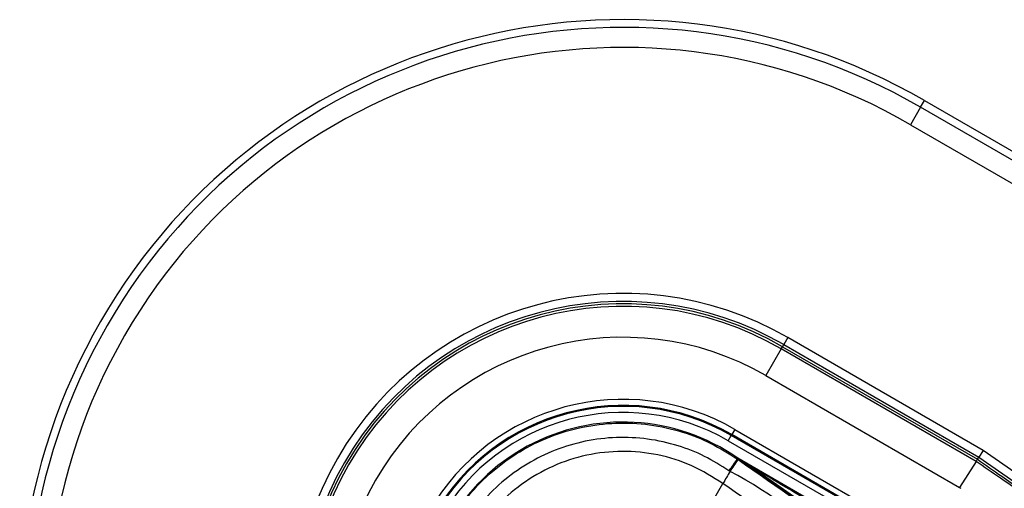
# Model space of a CAD drawing. Header units: millimetres. Extents: x 0 to 420, y 0 to 297.
# Tile 13 of 23: x 57.74 to 66.28, y 263.23 to 267.29. Entities that reach past the tile are written whole.
import ezdxf

# ---------------------------------------------------------------- set-up
doc = ezdxf.new("R2010")
doc.units = ezdxf.units.MM

msp = doc.modelspace()

# ---------------------------------------------------------------- linework, layer by layer
at = {"color": 7, "linetype": 'Continuous', "lineweight": 25}
for p, q in [((65.55579, 266.53339), (65.58938, 266.59158)), ((65.58938, 266.59158), (69.10782, 264.56021)), ((65.55579, 266.53339), (65.46866, 266.38249)), ((69.05968, 264.51042), (65.55579, 266.53339)), ((65.46866, 266.38249), (68.97128, 264.36025)), ((64.40315, 264.53697), (64.36828, 264.47658)), ((66.09678, 263.55914), (64.40315, 264.53697)), ((64.34723, 264.44011), (64.2132, 264.20796)), ((64.34723, 264.44011), (64.35787, 264.45854)), ((66.03636, 263.46489), (64.34723, 264.44011)), ((64.35787, 264.45854), (64.36828, 264.47658)), ((64.35787, 264.45854), (66.04825, 263.4826)), ((64.36828, 264.47658), (66.05941, 263.5002)), ((64.2132, 264.20796), (65.89265, 263.23833)), ((63.94423, 263.7421), (63.91808, 263.69681)), ((63.94423, 263.7421), (65.5872, 262.79354)), ((63.88741, 263.64369), (63.91356, 263.68898)), ((63.91808, 263.69681), (63.91356, 263.68898)), ((65.55329, 262.74229), (63.91356, 263.68898)), ((65.56105, 262.74824), (63.91808, 263.69681)), ((63.88741, 263.64369), (65.52714, 262.697)), ((63.96477, 263.4861), (63.96942, 263.49279)), ((63.96477, 263.4861), (63.97409, 263.47961)), ((63.96942, 263.49279), (63.96969, 263.4926)), ((63.9697, 263.49262), (63.96969, 263.4926)), ((63.97078, 263.48772), (63.96969, 263.4926)), ((63.97093, 263.48805), (63.9697, 263.49262)), ((65.50076, 262.60866), (63.9697, 263.49262)), ((63.97078, 263.48772), (63.97093, 263.48805)), ((66.04825, 263.4826), (66.05941, 263.5002)), ((66.04825, 263.4826), (66.04825, 263.4826)), ((66.09678, 263.55914), (66.05941, 263.5002)), ((66.05941, 263.5002), (67.78351, 262.30415)), ((67.81899, 262.36441), (66.09678, 263.55914)), ((64.09833, 263.41186), (64.09226, 263.40314)), ((65.44067, 262.46528), (64.09226, 263.40314)), ((64.09833, 263.41186), (65.44674, 262.474)), ((66.03637, 263.46489), (65.89265, 263.23833)), ((63.62184, 262.89234), (63.84139, 263.27261)), ((63.84139, 263.27261), (63.84131, 263.27267)), ((65.89265, 263.23833), (65.9029, 263.23128))]:
    msp.add_line(p, q, dxfattribs=at)
at = {"color": 7, "linetype": 'Continuous', "lineweight": 25, "flags": 128}
msp.add_lwpolyline([(64.09833, 263.41186), (64.02698, 263.45452), (63.97093, 263.48805)], dxfattribs=at)
at = {"color": 7, "linetype": 'Continuous', "lineweight": 25}
for centre, radius, start, end in [((62.97402, 262.06165), 5.23072, 60, 240), ((62.97402, 262.06165), 5.16353, 60, 240), ((62.97402, 262.06165), 4.98928, 60, 240), ((62.97402, 262.06165), 2.85825, 60, 240), ((62.97402, 262.06165), 2.78852, 60, 240), ((62.97402, 262.06165), 2.7677, 60, 240), ((62.97402, 262.06165), 2.74641, 60, 240), ((62.97402, 262.06165), 2.47836, 60, 240), ((62.97402, 262.06165), 1.94043, 60, 240), ((62.97402, 262.06165), 1.88813, 60, 240), ((62.97402, 262.06165), 1.87909, 60, 240), ((62.97402, 262.06165), 1.82679, 60, 240), ((62.97402, 262.06165), 1.74327, 55.180275, 244.819725), ((211.76233, 160.57121), 180.09884, 145.1496061, 145.1892913), ((14.08723, 298.05987), 60.70003, 325.1535701, 325.2713162), ((81.21929, 253.09772), 20.13762, 149.305525, 149.650671)]:
    msp.add_arc(centre, radius, start, end, dxfattribs=at)
for points, knots in [([(61.47134, 262.92917), (61.52432, 263.01121), (61.63027, 263.1753), (61.83823, 263.38373), (62.07597, 263.55567), (62.33951, 263.68559), (62.62122, 263.7686), (62.91277, 263.80407), (63.20621, 263.78927), (63.48368, 263.72766), (63.74042, 263.62762), (63.88998, 263.53327), (63.96477, 263.4861)], [0, 0, 0, 0, 0.1019214, 0.2038429, 0.3057653, 0.4076877, 0.5096105, 0.6115332, 0.713457, 0.8153809, 0.9076904, 1, 1, 1, 1]), ([(63.89352, 263.3837), (63.82412, 263.42749), (63.68533, 263.51506), (63.44705, 263.60789), (63.18952, 263.66508), (62.91716, 263.67884), (62.64657, 263.64589), (62.38511, 263.56884), (62.14051, 263.44827), (61.9199, 263.28868), (61.72686, 263.09527), (61.62853, 262.94299), (61.57937, 262.86685)], [0, 0, 0, 0, 0.0923036, 0.1846071, 0.2865385, 0.3884688, 0.490398, 0.5923288, 0.694247, 0.7961664, 0.8980845, 1, 1, 1, 1]), ([(63.84131, 263.27267), (63.75349, 263.32764), (63.57757, 263.43776), (63.27835, 263.53051), (62.96808, 263.56109), (62.65767, 263.52849), (62.36096, 263.43055), (62.09132, 263.27387), (61.8558, 263.06651), (61.74151, 262.8929), (61.68443, 262.80619)], [0, 0, 0, 0, 0.1248804, 0.2501396, 0.3746494, 0.4998125, 0.6247642, 0.7495577, 0.8749238, 1, 1, 1, 1]), ([(64.09226, 263.40314), (64.08052, 263.41131), (64.04574, 263.4355), (64.00484, 263.46395), (63.97649, 263.48374), (63.97078, 263.48772)], [0, 0, 0, 0, 0.2892673, 0.8568296, 1, 1, 1, 1]), ([(63.97093, 263.48805), (64.23945, 263.33323), (64.71892, 263.05678), (65.19876, 262.78003), (65.40988, 262.65827)], [0, 0, 0, 0, 0.56002694, 1, 1, 1, 1]), ([(63.97409, 263.47961), (64.3137, 263.24343), (64.99291, 262.77107), (66.01156, 262.063), (67.33863, 261.14085), (68.32383, 260.45677), (68.97046, 260.00778)], [0, 0, 0, 0, 0.20362021, 0.40724063, 0.61094774, 1, 1, 1, 1]), ([(66.03639, 263.46492), (66.03961, 263.46979), (66.04561, 263.47886), (66.04798, 263.48233), (66.04822, 263.48257), (66.04825, 263.4826)], [0, 0, 0, 0, 0.49981069, 0.92988895, 1, 1, 1, 1]), ([(66.04825, 263.4826), (66.11832, 263.43401), (66.29931, 263.30848), (66.59144, 263.10633), (66.9226, 262.87767), (67.25167, 262.65096), (67.46724, 262.50288), (67.57523, 262.42871)], [0, 0, 0, 0, 0.13614977, 0.35171846, 0.56807871, 0.78364299, 1, 1, 1, 1]), ([(65.40225, 262.64217), (65.15811, 262.78449), (64.72212, 263.03864), (64.28894, 263.29781), (64.09833, 263.41186)], [0, 0, 0, 0, 0.5599741, 1, 1, 1, 1]), ([(67.57438, 262.40409), (67.466, 262.47849), (67.24882, 262.62758), (66.9177, 262.85556), (66.58365, 263.08607), (66.28947, 263.28951), (66.10684, 263.41609), (66.03639, 263.46492)], [0, 0, 0, 0, 0.2156209, 0.4320355, 0.6476621, 0.864081, 1, 1, 1, 1]), ([(63.90292, 263.37716), (63.90292, 263.37716), (63.89978, 263.37934), (63.89665, 263.38152), (63.89352, 263.3837)], [0, 0, 0, 0, 0.00036549, 1, 1, 1, 1]), ([(68.90843, 259.89898), (68.26037, 260.34725), (67.27265, 261.03048), (65.94859, 261.96304), (64.91089, 262.64483), (64.27189, 263.1882), (63.90292, 263.37716), (63.90292, 263.37716)], [0, 0, 0, 0, 0.3887669, 0.5925279, 0.7962893, 0.9999993, 1, 1, 1, 1]), ([(68.80385, 259.71888), (68.78544, 259.73385), (68.67183, 259.82625), (68.15473, 260.19937), (67.09322, 260.96764), (65.55318, 262.06129), (64.41222, 262.86867), (63.84139, 263.27261)], [0, 0, 0, 0, 0.0117013, 0.0722088, 0.3141935, 0.6568871, 1, 1, 1, 1])]:
    msp.add_open_spline(points, degree=3, knots=knots, dxfattribs=at)

doc.saveas('drawing.dxf')
